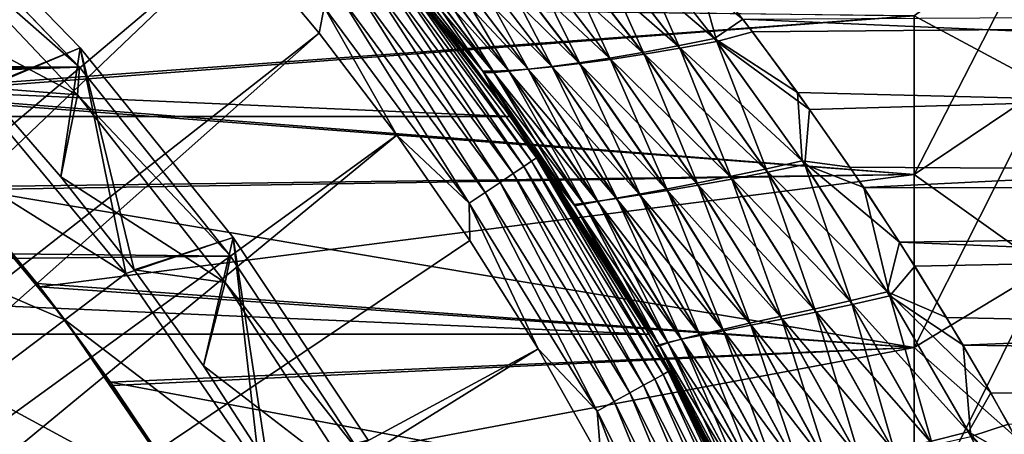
# Model space of a CAD drawing. Header units: metres. Extents: x -22 to 72, y -222 to 22.
# Tile 200 of 256: x 14.7 to 22.19, y 10.49 to 13.64. Entities that reach past the tile are written whole.
import ezdxf

# ---------------------------------------------------------------- set-up
doc = ezdxf.new("R2010")
doc.units = ezdxf.units.M
doc.layers.add('solid_509499_SW0002', color=7, linetype='CONTINUOUS')

msp = doc.modelspace()

# ---------------------------------------------------------------- linework, layer by layer
at = {"layer": 'solid_509499_SW0002'}
for points in [[(7.828797, 8.69476, 120.188515), (15.005708, 15.69474, 120.013718), (14.286456, 16.352165, 120.013718)], [(7.828797, 8.69476, 120.188515), (8.273117, 8.273117, 120.188515), (15.005708, 15.69474, 120.013718)], [(8.273117, 8.273117, 120.188515), (15.69474, 15.005708, 120.013718), (15.005708, 15.69474, 120.013718)], [(8.273117, 8.273117, 120.188515), (8.69476, 7.828797, 120.188515), (15.69474, 15.005708, 120.013718)], [(8.69476, 7.828797, 120.188515), (16.352165, 14.286456, 120.013718), (15.69474, 15.005708, 120.013718)], [(13.868733, 14.755366, 6.7), (15.158906, 13.426463, 6.7), (14.360599, 13.090949, 6.7)], [(15.158928, 13.426444, 5.4), (15.158906, 13.426463, 6.7), (13.868733, 14.755366, 6.7)], [(13.86875, 14.755347, 5.4), (15.158928, 13.426444, 5.4), (13.868733, 14.755366, 6.7)], [(14.421723, 13.124934, 4.65), (15.158928, 13.426444, 5.4), (13.86875, 14.755347, 5.4)], [(-15.880045, 13.468556, 0.034086), (15.154917, 13.27972, 0.034086), (13.882391, 14.604852, 0.034086)], [(13.882391, 14.604852, 0.034086), (15.154917, 13.27972, 0.034086), (13.882685, 14.604572, 2.4)], [(13.882685, 14.604572, 2.4), (15.154749, 13.279913, 2.4), (13.891826, 14.388088, 2.4)], [(15.154917, 13.27972, 0.034086), (15.154749, 13.279913, 2.4), (13.882685, 14.604572, 2.4)], [(-18.430916, 12.905476), (-17.235994, 14.462728), (18.430916, 12.905476)], [(-17.235994, 14.462728), (17.235994, 14.462728), (18.430916, 12.905476)], [(18.315617, 13.068595, 48.138927), (18.430916, 12.905476), (17.235994, 14.462728)], [(17.862497, 13.681418, 48.551815), (18.315617, 13.068595, 48.138927), (17.235994, 14.462728)], [(17.438049, 14.218454, 87.057495), (17.236, 14.462721, 119.213844), (18.430922, 12.90547, 119.213844)], [(17.494108, 14.125505, 119.368202), (18.430922, 12.90547, 119.213844), (17.236, 14.462721, 119.213844)], [(13.891826, 14.388088, 2.4), (15.138382, 13.070169, 2.4), (13.800409, 13.776745, 2.9)], [(15.154749, 13.279913, 2.4), (15.138382, 13.070169, 2.4), (13.891826, 14.388088, 2.4)], [(21.5, 12.463374, 54.328339), (22.5, 13.13704, 53.589302), (22.5, 14.410649, 54.862907)], [(21.5, 13.671661, 55.536625), (21.5, 12.463374, 54.328339), (22.5, 14.410649, 54.862907)], [(21.5, 13.671661, 80.463371), (22.5, 14.410649, 81.137093), (22.5, 13.13704, 82.410698)], [(19.023109, 14.313744, 52.333843), (19.703957, 13.441563, 51.592522), (18.753227, 14.273378, 52.073574)], [(19.033186, 14.302426, 83.678673), (18.760757, 14.265544, 83.93634), (19.447535, 13.378259, 84.671898)], [(19.302425, 14.361608, 52.553738), (19.982119, 13.497871, 51.801205), (19.023109, 14.313744, 52.333843)], [(19.982119, 13.497871, 51.801205), (19.703957, 13.441563, 51.592522), (19.023109, 14.313744, 52.333843)], [(19.315008, 14.346808, 83.46122), (19.033186, 14.302426, 83.678673), (19.718243, 13.423748, 84.424126)], [(19.718243, 13.423748, 84.424126), (19.033186, 14.302426, 83.678673), (19.447535, 13.378259, 84.671898)], [(19.302425, 14.361608, 52.553738), (20.19664, 13.646541, 52.038422), (19.982119, 13.497871, 51.801205)], [(19.998955, 13.476179, 84.217949), (19.816795, 14.129305, 83.535851), (19.315008, 14.346808, 83.46122)], [(19.998955, 13.476179, 84.217949), (19.315008, 14.346808, 83.46122), (19.718243, 13.423748, 84.424126)], [(8.69476, 7.828797, 120.188515), (9.092572, 7.36302, 120.188515), (16.352165, 14.286456, 120.013718)], [(9.092572, 7.36302, 120.188515), (16.97666, 13.538434, 120.013718), (16.352165, 14.286456, 120.013718)], [(17.013405, 13.737365, 119.996193), (16.352165, 14.286456, 120.013718), (16.97666, 13.538434, 120.013718)], [(18.498213, 14.240502, 51.775066), (19.18354, 13.349765, 51.052128), (18.262585, 14.215097, 51.441372)], [(18.503134, 14.236149, 84.232086), (18.264812, 14.214226, 84.562881), (18.958202, 13.308064, 85.282478)], [(18.753227, 14.273378, 52.073574), (19.435835, 13.392198, 51.342094), (18.498213, 14.240502, 51.775066)], [(19.435835, 13.392198, 51.342094), (19.18354, 13.349765, 51.052128), (18.498213, 14.240502, 51.775066)], [(18.760757, 14.265544, 83.93634), (18.503134, 14.236149, 84.232086), (19.192591, 13.339704, 84.959061)], [(19.192591, 13.339704, 84.959061), (18.503134, 14.236149, 84.232086), (18.958202, 13.308064, 85.282478)], [(19.703957, 13.441563, 51.592522), (19.435835, 13.392198, 51.342094), (18.753227, 14.273378, 52.073574)], [(19.447535, 13.378259, 84.671898), (18.760757, 14.265544, 83.93634), (19.192591, 13.339704, 84.959061)], [(17.897074, 13.636156, 87.482353), (17.438049, 14.218454, 87.057495), (18.430922, 12.90547, 119.213844)], [(17.48023, 14.21584, 86.599213), (17.438049, 14.218454, 87.057495), (17.897074, 13.636156, 87.482353)], [(18.219431, 13.25285, 87.295044), (17.48023, 14.21584, 86.599213), (17.897074, 13.636156, 87.482353)], [(17.573692, 14.200787, 86.157639), (17.48023, 14.21584, 86.599213), (18.219431, 13.25285, 87.295044)], [(17.493189, 14.199311, 49.388969), (18.228397, 13.23966, 48.697063), (17.862497, 13.681418, 48.551815)], [(18.305332, 13.240939, 49.138428), (18.228397, 13.23966, 48.697063), (17.493189, 14.199311, 49.388969)], [(17.583345, 14.187737, 49.8339), (18.305332, 13.240939, 49.138428), (17.493189, 14.199311, 49.388969)], [(18.299679, 13.250255, 86.857048), (17.573692, 14.200787, 86.157639), (18.219431, 13.25285, 87.295044)], [(17.701092, 14.193062, 85.727318), (17.573692, 14.200787, 86.157639), (18.299679, 13.250255, 86.857048)], [(18.418497, 13.249004, 49.568115), (18.305332, 13.240939, 49.138428), (17.583345, 14.187737, 49.8339)], [(17.707582, 14.183493, 50.267536), (18.418497, 13.249004, 49.568115), (17.583345, 14.187737, 49.8339)], [(18.416021, 13.254445, 86.430679), (17.701092, 14.193062, 85.727318), (18.299679, 13.250255, 86.857048)], [(17.860565, 14.192707, 85.314682), (17.701092, 14.193062, 85.727318), (18.416021, 13.254445, 86.430679)], [(17.864029, 14.186617, 50.683411), (18.565914, 13.263893, 49.979435), (17.707582, 14.183493, 50.267536)], [(18.565914, 13.263893, 49.979435), (18.418497, 13.249004, 49.568115), (17.707582, 14.183493, 50.267536)], [(18.049505, 14.199753, 84.925072), (17.860565, 14.192707, 85.314682), (18.566486, 13.265458, 86.022614)], [(18.566486, 13.265458, 86.022614), (17.860565, 14.192707, 85.314682), (18.416021, 13.254445, 86.430679)], [(18.050068, 14.197144, 51.07616), (18.744812, 13.285633, 50.366844), (17.864029, 14.186617, 50.683411)], [(18.744812, 13.285633, 50.366844), (18.565914, 13.263893, 49.979435), (17.864029, 14.186617, 50.683411)], [(18.264812, 14.214226, 84.562881), (18.049505, 14.199753, 84.925072), (18.748312, 13.283323, 85.638367)], [(18.748312, 13.283323, 85.638367), (18.049505, 14.199753, 84.925072), (18.566486, 13.265458, 86.022614)], [(18.262585, 14.215097, 51.441372), (18.95188, 13.31425, 50.72578), (18.050068, 14.197144, 51.07616)], [(18.95188, 13.31425, 50.72578), (18.744812, 13.285633, 50.366844), (18.050068, 14.197144, 51.07616)], [(19.18354, 13.349765, 51.052128), (18.95188, 13.31425, 50.72578), (18.262585, 14.215097, 51.441372)], [(18.958202, 13.308064, 85.282478), (18.264812, 14.214226, 84.562881), (18.748312, 13.283323, 85.638367)], [(17.459414, 14.097491, 119.516907), (17.403025, 14.051962, 119.654198), (18.532021, 12.525459, 119.654198)], [(17.494108, 14.125505, 119.368202), (17.459414, 14.097491, 119.516907), (18.592066, 12.566044, 119.516907)], [(18.592066, 12.566044, 119.516907), (17.459414, 14.097491, 119.516907), (18.532021, 12.525459, 119.654198)], [(18.629011, 12.591015, 119.368202), (18.430922, 12.90547, 119.213844), (17.494108, 14.125505, 119.368202)], [(18.629011, 12.591015, 119.368202), (17.494108, 14.125505, 119.368202), (18.592066, 12.566044, 119.516907)], [(50.400002, 13.816713, 83.814499), (19.816795, 14.129305, 83.535851), (20.270273, 13.548732, 84.044685)], [(19.998955, 13.476179, 84.217949), (20.270273, 13.548732, 84.044685), (19.816795, 14.129305, 83.535851)], [(17.403025, 14.051962, 119.654198), (17.327068, 13.990631, 119.774902), (18.451138, 12.470792, 119.774902)], [(18.532021, 12.525459, 119.654198), (17.403025, 14.051962, 119.654198), (18.451138, 12.470792, 119.774902)], [(17.327068, 13.990631, 119.774902), (17.234404, 13.91581, 119.874481), (18.352461, 12.404099, 119.874481)], [(18.451138, 12.470792, 119.774902), (17.327068, 13.990631, 119.774902), (18.352461, 12.404099, 119.874481)], [(17.234404, 13.91581, 119.874481), (17.128521, 13.830315, 119.949181), (18.239708, 12.32789, 119.949181)], [(18.352461, 12.404099, 119.874481), (17.234404, 13.91581, 119.874481), (18.239708, 12.32789, 119.949181)], [(13.563955, 13.089753, 81.073189), (12.854701, 13.78692, 80.335762), (21.5, 13.671661, 80.463371)], [(15.138382, 13.070169, 2.4), (14.421723, 13.124934, 2.9), (13.800409, 13.776745, 2.9)], [(17.128521, 13.830315, 119.949181), (17.013405, 13.737365, 119.996193), (18.117125, 12.245039, 119.996193)], [(18.239708, 12.32789, 119.949181), (17.128521, 13.830315, 119.949181), (18.117125, 12.245039, 119.996193)], [(50.400002, 13.816713, 52.185501), (50.400002, 12.343491, 51.010643), (20.19664, 13.646541, 52.038422)], [(50.400002, 13.816713, 83.814499), (20.270273, 13.548732, 84.044685), (20.704365, 12.959265, 84.524452)], [(50.400002, 13.816713, 83.814499), (20.704365, 12.959265, 84.524452), (21.116898, 12.364154, 84.974327)], [(50.400002, 12.343491, 84.989357), (50.400002, 13.816713, 83.814499), (21.116898, 12.364154, 84.974327)], [(12.879011, 13.764214, 55.638905), (13.586268, 13.066591, 54.903664), (21.5, 13.671661, 55.536625)], [(17.013405, 13.737365, 119.996193), (16.97666, 13.538434, 120.013718), (17.566965, 12.763146, 120.013718)], [(18.117125, 12.245039, 119.996193), (17.013405, 13.737365, 119.996193), (17.566965, 12.763146, 120.013718)], [(13.563955, 13.089753, 81.073189), (21.5, 13.671661, 80.463371), (21.5, 12.463374, 81.671661)], [(13.586268, 13.066591, 54.903664), (21.5, 12.463374, 54.328339), (21.5, 13.671661, 55.536625)], [(18.228397, 13.23966, 48.697063), (18.315617, 13.068595, 48.138927), (17.862497, 13.681418, 48.551815)], [(18.336733, 13.038949, 87.883049), (17.897074, 13.636156, 87.482353), (18.430922, 12.90547, 119.213844)], [(18.219431, 13.25285, 87.295044), (17.897074, 13.636156, 87.482353), (18.336733, 13.038949, 87.883049)], [(19.982119, 13.497871, 51.801205), (20.19664, 13.646541, 52.038422), (20.61352, 13.086872, 51.576427)], [(50.400002, 12.343491, 51.010643), (20.61352, 13.086872, 51.576427), (20.19664, 13.646541, 52.038422)], [(21.5, 12.463374, 81.671661), (21.5, 13.671661, 80.463371), (22.5, 13.13704, 82.410698)], [(9.092572, 7.36302, 120.188515), (9.465462, 6.87706, 120.188515), (16.97666, 13.538434, 120.013718)], [(9.465462, 6.87706, 120.188515), (17.566965, 12.763146, 120.013718), (16.97666, 13.538434, 120.013718)], [(19.982119, 13.497871, 51.801205), (20.64887, 12.569026, 51.078754), (19.703957, 13.441563, 51.592522)], [(19.998955, 13.476179, 84.217949), (19.718243, 13.423748, 84.424126), (20.385759, 12.482102, 85.135826)], [(19.982119, 13.497871, 51.801205), (20.61352, 13.086872, 51.576427), (20.64887, 12.569026, 51.078754)], [(19.998955, 13.476179, 84.217949), (20.704365, 12.959265, 84.524452), (20.270273, 13.548732, 84.044685)], [(20.668385, 12.541311, 84.942871), (20.704365, 12.959265, 84.524452), (19.998955, 13.476179, 84.217949)], [(20.668385, 12.541311, 84.942871), (19.998955, 13.476179, 84.217949), (20.385759, 12.482102, 85.135826)], [(-16.174217, 12.84304, 0.034086), (15.154917, 13.27972, 0.034086), (-15.880045, 13.468556, 0.034086)], [(15.158906, 13.426463, 6.7), (15.506774, 11.710656, 6.7), (14.360599, 13.090949, 6.7)], [(14.421723, 13.124934, 4.65), (15.011761, 12.445764, 4.65), (15.158928, 13.426444, 5.4)], [(15.011761, 12.445764, 4.65), (15.570263, 11.739545, 4.65), (15.158928, 13.426444, 5.4)], [(15.158906, 13.426463, 6.7), (16.323008, 11.984244, 6.7), (15.506774, 11.710656, 6.7)], [(16.323017, 11.984223, 5.4), (16.323008, 11.984244, 6.7), (15.158906, 13.426463, 6.7)], [(15.158928, 13.426444, 5.4), (16.323017, 11.984223, 5.4), (15.158906, 13.426463, 6.7)], [(15.570263, 11.739545, 4.65), (16.323017, 11.984223, 5.4), (15.158928, 13.426444, 5.4)], [(19.703957, 13.441563, 51.592522), (20.368752, 12.505638, 50.883324), (19.435835, 13.392198, 51.342094)], [(19.718243, 13.423748, 84.424126), (19.447535, 13.378259, 84.671898), (20.113724, 12.429262, 85.371658)], [(20.64887, 12.569026, 51.078754), (20.368752, 12.505638, 50.883324), (19.703957, 13.441563, 51.592522)], [(20.385759, 12.482102, 85.135826), (19.718243, 13.423748, 84.424126), (20.113724, 12.429262, 85.371658)], [(19.18354, 13.349765, 51.052128), (19.846497, 12.39796, 50.365696), (18.95188, 13.31425, 50.72578)], [(19.192591, 13.339704, 84.959061), (18.958202, 13.308064, 85.282478), (19.624756, 12.342648, 85.961884)], [(19.435835, 13.392198, 51.342094), (20.099257, 12.448619, 50.644878), (19.18354, 13.349765, 51.052128)], [(20.099257, 12.448619, 50.644878), (19.846497, 12.39796, 50.365696), (19.18354, 13.349765, 51.052128)], [(19.447535, 13.378259, 84.671898), (19.192591, 13.339704, 84.959061), (19.858366, 12.382782, 85.648087)], [(19.858366, 12.382782, 85.648087), (19.192591, 13.339704, 84.959061), (19.624756, 12.342648, 85.961884)], [(20.368752, 12.505638, 50.883324), (20.099257, 12.448619, 50.644878), (19.435835, 13.392198, 51.342094)], [(20.113724, 12.429262, 85.371658), (19.447535, 13.378259, 84.671898), (19.858366, 12.382782, 85.648087)], [(-16.394487, 12.187861, 0.034086), (16.301477, 11.844168, 0.034086), (15.154917, 13.27972, 0.034086)], [(-16.394487, 12.187861, 0.034086), (15.154917, 13.27972, 0.034086), (-16.174217, 12.84304, 0.034086)], [(15.154749, 13.279913, 2.4), (16.30167, 11.843904, 2.4), (15.138382, 13.070169, 2.4)], [(16.301477, 11.844168, 0.034086), (16.30167, 11.843904, 2.4), (15.154749, 13.279913, 2.4)], [(15.154917, 13.27972, 0.034086), (16.301477, 11.844168, 0.034086), (15.154749, 13.279913, 2.4)], [(18.219431, 13.25285, 87.295044), (18.336733, 13.038949, 87.883049), (18.756342, 12.427776, 88.260277)], [(18.914785, 12.236438, 87.938461), (18.219431, 13.25285, 87.295044), (18.756342, 12.427776, 88.260277)], [(18.299679, 13.250255, 86.857048), (18.219431, 13.25285, 87.295044), (18.914785, 12.236438, 87.938461)], [(18.416021, 13.254445, 86.430679), (18.299679, 13.250255, 86.857048), (18.985415, 12.24517, 87.506577)], [(18.566486, 13.265458, 86.022614), (18.416021, 13.254445, 86.430679), (19.094191, 12.260125, 87.086678)], [(19.094191, 12.260125, 87.086678), (18.416021, 13.254445, 86.430679), (18.985415, 12.24517, 87.506577)], [(18.565914, 13.263893, 49.979435), (19.235472, 12.283983, 49.319221), (18.418497, 13.249004, 49.568115)], [(18.744812, 13.285633, 50.366844), (19.410624, 12.31566, 49.698792), (18.565914, 13.263893, 49.979435)], [(19.410624, 12.31566, 49.698792), (19.235472, 12.283983, 49.319221), (18.565914, 13.263893, 49.979435)], [(18.748312, 13.283323, 85.638367), (18.566486, 13.265458, 86.022614), (19.239042, 12.28134, 86.685631)], [(19.239042, 12.28134, 86.685631), (18.566486, 13.265458, 86.022614), (19.094191, 12.260125, 87.086678)], [(18.95188, 13.31425, 50.72578), (19.615559, 12.353646, 50.049034), (18.744812, 13.285633, 50.366844)], [(19.615559, 12.353646, 50.049034), (19.410624, 12.31566, 49.698792), (18.744812, 13.285633, 50.366844)], [(18.958202, 13.308064, 85.282478), (18.748312, 13.283323, 85.638367), (19.417059, 12.30884, 86.309143)], [(19.417059, 12.30884, 86.309143), (18.748312, 13.283323, 85.638367), (19.239042, 12.28134, 86.685631)], [(19.846497, 12.39796, 50.365696), (19.615559, 12.353646, 50.049034), (18.95188, 13.31425, 50.72578)], [(19.624756, 12.342648, 85.961884), (18.958202, 13.308064, 85.282478), (19.417059, 12.30884, 86.309143)], [(18.305332, 13.240939, 49.138428), (18.987915, 12.239458, 48.491879), (18.228397, 13.23966, 48.697063)], [(18.228397, 13.23966, 48.697063), (18.920513, 12.226551, 48.056713), (18.315617, 13.068595, 48.138927)], [(18.987915, 12.239458, 48.491879), (18.920513, 12.226551, 48.056713), (18.228397, 13.23966, 48.697063)], [(18.985415, 12.24517, 87.506577), (18.299679, 13.250255, 86.857048), (18.914785, 12.236438, 87.938461)], [(18.418497, 13.249004, 49.568115), (19.093594, 12.258592, 48.915009), (18.305332, 13.240939, 49.138428)], [(19.093594, 12.258592, 48.915009), (18.987915, 12.239458, 48.491879), (18.305332, 13.240939, 49.138428)], [(19.235472, 12.283983, 49.319221), (19.093594, 12.258592, 48.915009), (18.418497, 13.249004, 49.568115)], [(15.011761, 12.445764, 2.9), (15.011761, 12.445764, 4.65), (14.421723, 13.124934, 4.65)], [(14.421723, 13.124934, 2.9), (15.011761, 12.445764, 2.9), (14.421723, 13.124934, 4.65)], [(15.138382, 13.070169, 2.4), (15.011761, 12.445764, 2.9), (14.421723, 13.124934, 2.9)], [(21.5, 11.148754, 53.236691), (22.5, 11.751357, 52.438652), (22.5, 13.13704, 53.589302)], [(21.5, 12.463374, 54.328339), (21.5, 11.148754, 53.236691), (22.5, 13.13704, 53.589302)], [(21.5, 12.463374, 81.671661), (22.5, 13.13704, 82.410698), (22.5, 11.751357, 83.561348)], [(14.222592, 12.370949, 81.755333), (13.563955, 13.089753, 81.073189), (21.5, 12.463374, 81.671661)], [(13.586268, 13.066591, 54.903664), (14.243116, 12.347313, 54.223446), (21.5, 12.463374, 54.328339)], [(14.360599, 13.090949, 6.7), (15.506774, 11.710656, 6.7), (13.930318, 12.699162, 40.038475)], [(15.138382, 13.070169, 2.4), (16.26104, 11.64382, 2.4), (15.011761, 12.445764, 2.9)], [(16.30167, 11.843904, 2.4), (16.26104, 11.64382, 2.4), (15.138382, 13.070169, 2.4)], [(18.315617, 13.068595, 48.138927), (18.745903, 12.443518, 47.750984), (18.430916, 12.905476)], [(18.920513, 12.226551, 48.056713), (18.745903, 12.443518, 47.750984), (18.315617, 13.068595, 48.138927)], [(18.756342, 12.427776, 88.260277), (18.336733, 13.038949, 87.883049), (18.430922, 12.90547, 119.213844)], [(50.400002, 12.343491, 51.010643), (21.011547, 12.520978, 51.141022), (20.61352, 13.086872, 51.576427)], [(20.64887, 12.569026, 51.078754), (20.61352, 13.086872, 51.576427), (21.011547, 12.520978, 51.141022)], [(20.668385, 12.541311, 84.942871), (21.116898, 12.364154, 84.974327), (20.704365, 12.959265, 84.524452)], [(-19.485569, 11.250006), (-18.430916, 12.905476), (19.485569, 11.250006)], [(-18.430916, 12.905476), (18.430916, 12.905476), (19.485569, 11.250006)], [(19.153214, 11.806964, 47.387199), (19.485569, 11.250006), (18.430916, 12.905476)], [(18.745903, 12.443518, 47.750984), (19.153214, 11.806964, 47.387199), (18.430916, 12.905476)], [(18.756342, 12.427776, 88.260277), (18.430922, 12.90547, 119.213844), (19.485571, 11.25, 119.213844)], [(18.629011, 12.591015, 119.368202), (19.485571, 11.25, 119.213844), (18.430922, 12.90547, 119.213844)], [(9.465462, 6.87706, 120.188515), (9.812407, 6.372252, 120.188515), (17.566965, 12.763146, 120.013718)], [(9.812407, 6.372252, 120.188515), (18.121891, 11.962156, 120.013718), (17.566965, 12.763146, 120.013718)], [(18.117125, 12.245039, 119.996193), (17.566965, 12.763146, 120.013718), (18.121891, 11.962156, 120.013718)], [(13.285836, 12.111651, 90), (13.930317, 12.699164, 90), (15.042622, 11.359667, 90)], [(13.930317, 12.699164, 90), (14.222592, 12.370949, 81.755333), (14.830929, 11.634691, 82.383453)], [(15.042622, 11.359667, 90), (13.930317, 12.699164, 90), (14.830929, 11.634691, 82.383453)], [(13.930318, 12.699162, 40.038475), (15.042624, 11.359663, 40.038475), (14.243116, 12.347313, 54.223446)], [(15.506774, 11.710656, 6.7), (15.042624, 11.359663, 40.038475), (13.930318, 12.699162, 40.038475)], [(18.629011, 12.591015, 119.368202), (18.592066, 12.566044, 119.516907), (19.590763, 10.944057, 119.516907)], [(19.629694, 10.965805, 119.368202), (19.485571, 11.25, 119.213844), (18.629011, 12.591015, 119.368202)], [(19.629694, 10.965805, 119.368202), (18.629011, 12.591015, 119.368202), (19.590763, 10.944057, 119.516907)], [(18.532021, 12.525459, 119.654198), (18.451138, 12.470792, 119.774902), (19.442263, 10.8611, 119.774902)], [(18.592066, 12.566044, 119.516907), (18.532021, 12.525459, 119.654198), (19.527493, 10.908711, 119.654198)], [(19.527493, 10.908711, 119.654198), (18.532021, 12.525459, 119.654198), (19.442263, 10.8611, 119.774902)], [(19.590763, 10.944057, 119.516907), (18.592066, 12.566044, 119.516907), (19.527493, 10.908711, 119.654198)], [(20.368752, 12.505638, 50.883324), (21.010674, 11.503695, 50.210472), (20.099257, 12.448619, 50.644878)], [(20.64887, 12.569026, 51.078754), (21.295412, 11.572412, 50.391129), (20.368752, 12.505638, 50.883324)], [(21.295412, 11.572412, 50.391129), (21.010674, 11.503695, 50.210472), (20.368752, 12.505638, 50.883324)], [(20.668385, 12.541311, 84.942871), (20.385759, 12.482102, 85.135826), (21.028496, 11.476192, 85.80912)], [(20.64887, 12.569026, 51.078754), (21.011547, 12.520978, 51.141022), (21.389675, 11.95058, 50.732006)], [(20.64887, 12.569026, 51.078754), (21.389675, 11.95058, 50.732006), (21.295412, 11.572412, 50.391129)], [(21.315561, 11.540602, 85.63076), (21.116898, 12.364154, 84.974327), (20.668385, 12.541311, 84.942871)], [(21.315561, 11.540602, 85.63076), (20.668385, 12.541311, 84.942871), (21.028496, 11.476192, 85.80912)], [(50.400002, 12.343491, 51.010643), (21.389675, 11.95058, 50.732006), (21.011547, 12.520978, 51.141022)], [(14.222592, 12.370949, 81.755333), (21.5, 12.463374, 81.671661), (21.5, 11.148754, 82.763306)], [(14.243116, 12.347313, 54.223446), (14.849508, 11.61097, 53.597385), (21.5, 12.463374, 54.328339)], [(14.849508, 11.61097, 53.597385), (21.5, 11.148754, 53.236691), (21.5, 12.463374, 54.328339)], [(15.570263, 11.739545, 2.9), (15.570263, 11.739545, 4.65), (15.011761, 12.445764, 4.65)], [(15.011761, 12.445764, 2.9), (15.570263, 11.739545, 2.9), (15.011761, 12.445764, 4.65)], [(16.26104, 11.64382, 2.4), (15.570263, 11.739545, 2.9), (15.011761, 12.445764, 2.9)], [(18.451138, 12.470792, 119.774902), (18.352461, 12.404099, 119.874481), (19.338285, 10.803015, 119.874481)], [(19.442263, 10.8611, 119.774902), (18.451138, 12.470792, 119.774902), (19.338285, 10.803015, 119.874481)], [(18.920513, 12.226551, 48.056713), (19.153214, 11.806964, 47.387199), (18.745903, 12.443518, 47.750984)], [(20.099257, 12.448619, 50.644878), (20.737103, 11.440757, 49.985649), (19.846497, 12.39796, 50.365696)], [(20.113724, 12.429262, 85.371658), (19.858366, 12.382782, 85.648087), (20.494175, 11.364703, 86.295624)], [(21.010674, 11.503695, 50.210472), (20.737103, 11.440757, 49.985649), (20.099257, 12.448619, 50.644878)], [(20.385759, 12.482102, 85.135826), (20.113724, 12.429262, 85.371658), (20.752565, 11.417562, 86.031517)], [(20.752565, 11.417562, 86.031517), (20.113724, 12.429262, 85.371658), (20.494175, 11.364703, 86.295624)], [(21.028496, 11.476192, 85.80912), (20.385759, 12.482102, 85.135826), (20.752565, 11.417562, 86.031517)], [(21.5, 11.148754, 82.763306), (21.5, 12.463374, 81.671661), (22.5, 11.751357, 83.561348)], [(14.830929, 11.634691, 82.383453), (14.222592, 12.370949, 81.755333), (21.5, 11.148754, 82.763306)], [(18.352461, 12.404099, 119.874481), (18.239708, 12.32789, 119.949181), (19.219477, 10.736644, 119.949181)], [(19.338285, 10.803015, 119.874481), (18.352461, 12.404099, 119.874481), (19.219477, 10.736644, 119.949181)], [(19.155245, 11.803669, 88.614754), (18.756342, 12.427776, 88.260277), (19.485571, 11.25, 119.213844)], [(18.914785, 12.236438, 87.938461), (18.756342, 12.427776, 88.260277), (19.155245, 11.803669, 88.614754)], [(19.615559, 12.353646, 50.049034), (20.248085, 11.33218, 49.413857), (19.410624, 12.31566, 49.698792)], [(19.846497, 12.39796, 50.365696), (20.481127, 11.38359, 49.718998), (19.615559, 12.353646, 50.049034)], [(20.481127, 11.38359, 49.718998), (20.248085, 11.33218, 49.413857), (19.615559, 12.353646, 50.049034)], [(19.858366, 12.382782, 85.648087), (19.624756, 12.342648, 85.961884), (20.258652, 11.317601, 86.598106)], [(20.737103, 11.440757, 49.985649), (20.481127, 11.38359, 49.718998), (19.846497, 12.39796, 50.365696)], [(20.494175, 11.364703, 86.295624), (19.858366, 12.382782, 85.648087), (20.258652, 11.317601, 86.598106)], [(50.400002, 12.343491, 84.989357), (21.116898, 12.364154, 84.974327), (21.506433, 11.766134, 85.394196)], [(21.315561, 11.540602, 85.63076), (21.506433, 11.766134, 85.394196), (21.116898, 12.364154, 84.974327)], [(15.042624, 11.359663, 40.038475), (14.849508, 11.61097, 53.597385), (14.243116, 12.347313, 54.223446)], [(18.239708, 12.32789, 119.949181), (18.117125, 12.245039, 119.996193), (19.090309, 10.664486, 119.996193)], [(19.219477, 10.736644, 119.949181), (18.239708, 12.32789, 119.949181), (19.090309, 10.664486, 119.996193)], [(19.235472, 12.283983, 49.319221), (19.867952, 11.246569, 48.704506), (19.093594, 12.258592, 48.915009)], [(19.239042, 12.28134, 86.685631), (19.094191, 12.260125, 87.086678), (19.731071, 11.210668, 87.693939)], [(19.410624, 12.31566, 49.698792), (20.04237, 11.286512, 49.074242), (19.235472, 12.283983, 49.319221)], [(20.04237, 11.286512, 49.074242), (19.867952, 11.246569, 48.704506), (19.235472, 12.283983, 49.319221)], [(19.417059, 12.30884, 86.309143), (19.239042, 12.28134, 86.685631), (19.873293, 11.240602, 87.301842)], [(19.873293, 11.240602, 87.301842), (19.239042, 12.28134, 86.685631), (19.731071, 11.210668, 87.693939)], [(20.248085, 11.33218, 49.413857), (20.04237, 11.286512, 49.074242), (19.410624, 12.31566, 49.698792)], [(19.624756, 12.342648, 85.961884), (19.417059, 12.30884, 86.309143), (20.050371, 11.27624, 86.934959)], [(20.050371, 11.27624, 86.934959), (19.417059, 12.30884, 86.309143), (19.873293, 11.240602, 87.301842)], [(20.258652, 11.317601, 86.598106), (19.624756, 12.342648, 85.961884), (20.050371, 11.27624, 86.934959)], [(50.400002, 12.343491, 51.010643), (50.400002, 10.770885, 49.972576), (21.389675, 11.95058, 50.732006)], [(50.400002, 12.343491, 84.989357), (21.506433, 11.766134, 85.394196), (21.872915, 11.166195, 85.785278)], [(50.400002, 10.770885, 86.027428), (50.400002, 12.343491, 84.989357), (21.872915, 11.166195, 85.785278)], [(18.117125, 12.245039, 119.996193), (18.121891, 11.962156, 120.013718), (18.640324, 11.137075, 120.013718)], [(19.090309, 10.664486, 119.996193), (18.117125, 12.245039, 119.996193), (18.640324, 11.137075, 120.013718)], [(18.985415, 12.24517, 87.506577), (18.914785, 12.236438, 87.938461), (19.562531, 11.167804, 88.529198)], [(18.914785, 12.236438, 87.938461), (19.155245, 11.803669, 88.614754), (19.273447, 11.609662, 88.720055)], [(18.914785, 12.236438, 87.938461), (19.273447, 11.609662, 88.720055), (19.389675, 11.414487, 88.823303)], [(19.562531, 11.167804, 88.529198), (18.914785, 12.236438, 87.938461), (19.389675, 11.414487, 88.823303)], [(18.987915, 12.239458, 48.491879), (19.627066, 11.183766, 47.895008), (18.920513, 12.226551, 48.056713)], [(18.920513, 12.226551, 48.056713), (19.565832, 11.160853, 47.468189), (19.153214, 11.806964, 47.387199)], [(19.627066, 11.183766, 47.895008), (19.565832, 11.160853, 47.468189), (18.920513, 12.226551, 48.056713)], [(19.094191, 12.260125, 87.086678), (18.985415, 12.24517, 87.506577), (19.626762, 11.186412, 88.105408)], [(19.626762, 11.186412, 88.105408), (18.985415, 12.24517, 87.506577), (19.562531, 11.167804, 88.529198)], [(19.093594, 12.258592, 48.915009), (19.728497, 11.212328, 48.309471), (18.987915, 12.239458, 48.491879)], [(19.728497, 11.212328, 48.309471), (19.627066, 11.183766, 47.895008), (18.987915, 12.239458, 48.491879)], [(19.867952, 11.246569, 48.704506), (19.728497, 11.212328, 48.309471), (19.093594, 12.258592, 48.915009)], [(19.731071, 11.210668, 87.693939), (19.094191, 12.260125, 87.086678), (19.626762, 11.186412, 88.105408)], [(-16.394487, 12.187861, 0.034086), (-16.537945, 11.511685, 0.034086), (16.301477, 11.844168, 0.034086)], [(14.346684, 10.834122, 90), (13.285836, 12.111651, 90), (15.042622, 11.359667, 90)], [(16.323008, 11.984244, 6.7), (16.52153, 10.229308, 6.7), (15.506774, 11.710656, 6.7)], [(15.570263, 11.739545, 4.65), (16.095852, 11.007887, 4.65), (16.323017, 11.984223, 5.4)], [(16.095852, 11.007887, 4.65), (16.586782, 10.253227, 4.65), (16.323017, 11.984223, 5.4)], [(16.323008, 11.984244, 6.7), (17.349823, 10.442507, 6.7), (16.52153, 10.229308, 6.7)], [(17.349836, 10.442495, 5.4), (17.349823, 10.442507, 6.7), (16.323008, 11.984244, 6.7)], [(16.323017, 11.984223, 5.4), (17.349836, 10.442495, 5.4), (16.323008, 11.984244, 6.7)], [(16.586782, 10.253227, 4.65), (17.349836, 10.442495, 5.4), (16.323017, 11.984223, 5.4)], [(9.812407, 6.372252, 120.188515), (18.640324, 11.137075, 120.013718), (18.121891, 11.962156, 120.013718)], [(21.295412, 11.572412, 50.391129), (21.389675, 11.95058, 50.732006), (21.747143, 11.377415, 50.349094)], [(50.400002, 10.770885, 49.972576), (21.747143, 11.377415, 50.349094), (21.389675, 11.95058, 50.732006)], [(16.301477, 11.844168, 0.034086), (-16.537945, 11.511685, 0.034086), (17.312515, 10.310154, 0.034086)], [(16.30167, 11.843904, 2.4), (17.312401, 10.310346, 2.4), (16.26104, 11.64382, 2.4)], [(16.301477, 11.844168, 0.034086), (17.312515, 10.310154, 0.034086), (16.30167, 11.843904, 2.4)], [(17.312515, 10.310154, 0.034086), (17.312401, 10.310346, 2.4), (16.30167, 11.843904, 2.4)], [(19.153214, 11.806964, 47.387199), (19.537249, 11.160013, 47.047024), (19.485569, 11.250006)], [(19.565832, 11.160853, 47.468189), (19.537249, 11.160013, 47.047024), (19.153214, 11.806964, 47.387199)], [(19.273447, 11.609662, 88.720055), (19.155245, 11.803669, 88.614754), (19.485571, 11.25, 119.213844)], [(21.315561, 11.540602, 85.63076), (21.872915, 11.166195, 85.785278), (21.506433, 11.766134, 85.394196)], [(15.506774, 11.710656, 6.7), (16.52153, 10.229308, 6.7), (15.042624, 11.359663, 40.038475)], [(16.095852, 11.007887, 2.9), (16.095852, 11.007887, 4.65), (15.570263, 11.739545, 4.65)], [(15.570263, 11.739545, 2.9), (16.095852, 11.007887, 2.9), (15.570263, 11.739545, 4.65)], [(16.26104, 11.64382, 2.4), (16.095852, 11.007887, 2.9), (15.570263, 11.739545, 2.9)], [(21.5, 9.739017, 52.270996), (22.5, 10.265422, 51.420761), (22.5, 11.751357, 52.438652)], [(21.5, 11.148754, 53.236691), (21.5, 9.739017, 52.270996), (22.5, 11.751357, 52.438652)], [(21.5, 11.148754, 82.763306), (22.5, 11.751357, 83.561348), (22.5, 10.265422, 84.579239)], [(15.389764, 10.884745, 82.959038), (14.830929, 11.634691, 82.383453), (21.5, 11.148754, 82.763306)], [(15.042622, 11.359667, 90), (14.830929, 11.634691, 82.383453), (15.389764, 10.884745, 82.959038)], [(14.849508, 11.61097, 53.597385), (15.406871, 10.860518, 53.023365), (21.5, 11.148754, 53.236691)], [(15.042624, 11.359663, 40.038475), (15.406871, 10.860518, 53.023365), (14.849508, 11.61097, 53.597385)], [(16.26104, 11.64382, 2.4), (17.249268, 10.122386, 2.4), (16.095852, 11.007887, 2.9)], [(17.312401, 10.310346, 2.4), (17.249268, 10.122386, 2.4), (16.26104, 11.64382, 2.4)], [(19.389675, 11.414487, 88.823303), (19.273447, 11.609662, 88.720055), (19.485571, 11.25, 119.213844)], [(21.295412, 11.572412, 50.391129), (21.913704, 10.505794, 49.743931), (21.010674, 11.503695, 50.210472)], [(21.315561, 11.540602, 85.63076), (21.028496, 11.476192, 85.80912), (21.638826, 10.405107, 86.438919)], [(21.295412, 11.572412, 50.391129), (21.747143, 11.377415, 50.349094), (22.083847, 10.802594, 49.991558)], [(21.295412, 11.572412, 50.391129), (22.083847, 10.802594, 49.991558), (21.913704, 10.505794, 49.743931)], [(21.932526, 10.472341, 86.276154), (21.872915, 11.166195, 85.785278), (21.315561, 11.540602, 85.63076)], [(21.932526, 10.472341, 86.276154), (21.315561, 11.540602, 85.63076), (21.638826, 10.405107, 86.438919)], [(17.312515, 10.310154, 0.034086), (-16.537945, 11.511685, 0.034086), (-17.517717, 9.957514, 0.034086)], [(21.010674, 11.503695, 50.210472), (21.622017, 10.434342, 49.579197), (20.737103, 11.440757, 49.985649)], [(21.028496, 11.476192, 85.80912), (20.752565, 11.417562, 86.031517), (21.356768, 10.343048, 86.646774)], [(21.913704, 10.505794, 49.743931), (21.622017, 10.434342, 49.579197), (21.010674, 11.503695, 50.210472)], [(21.638826, 10.405107, 86.438919), (21.028496, 11.476192, 85.80912), (21.356768, 10.343048, 86.646774)], [(19.728579, 10.818189, 89.122314), (19.389675, 11.414487, 88.823303), (19.485571, 11.25, 119.213844)], [(19.562531, 11.167804, 88.529198), (19.389675, 11.414487, 88.823303), (19.728579, 10.818189, 89.122314)], [(20.481127, 11.38359, 49.718998), (21.080376, 10.306955, 49.116501), (20.248085, 11.33218, 49.413857)], [(20.737103, 11.440757, 49.985649), (21.342003, 10.368065, 49.369255), (20.481127, 11.38359, 49.718998)], [(21.342003, 10.368065, 49.369255), (21.080376, 10.306955, 49.116501), (20.481127, 11.38359, 49.718998)], [(20.752565, 11.417562, 86.031517), (20.494175, 11.364703, 86.295624), (21.093046, 10.286156, 86.897331)], [(21.622017, 10.434342, 49.579197), (21.342003, 10.368065, 49.369255), (20.737103, 11.440757, 49.985649)], [(21.356768, 10.343048, 86.646774), (20.752565, 11.417562, 86.031517), (21.093046, 10.286156, 86.897331)], [(14.346684, 10.834122, 90), (15.042622, 11.359667, 90), (16.026588, 9.923253, 90)], [(15.042622, 11.359667, 90), (15.389764, 10.884745, 82.959038), (15.900547, 10.123986, 83.484032)], [(16.026588, 9.923253, 90), (15.042622, 11.359667, 90), (15.900547, 10.123986, 83.484032)], [(15.042624, 11.359663, 40.038475), (16.026592, 9.923246, 40.038475), (15.406871, 10.860518, 53.023365)], [(16.52153, 10.229308, 6.7), (16.026592, 9.923246, 40.038475), (15.042624, 11.359663, 40.038475)], [(20.248085, 11.33218, 49.413857), (20.842712, 10.251001, 48.824348), (20.04237, 11.286512, 49.074242)], [(20.258652, 11.317601, 86.598106), (20.050371, 11.27624, 86.934959), (20.641882, 10.187821, 87.512222)], [(21.080376, 10.306955, 49.116501), (20.842712, 10.251001, 48.824348), (20.248085, 11.33218, 49.413857)], [(20.494175, 11.364703, 86.295624), (20.258652, 11.317601, 86.598106), (20.853226, 10.234418, 87.18718)], [(20.853226, 10.234418, 87.18718), (20.258652, 11.317601, 86.598106), (20.641882, 10.187821, 87.512222)], [(21.093046, 10.286156, 86.897331), (20.494175, 11.364703, 86.295624), (20.853226, 10.234418, 87.18718)], [(50.400002, 10.770885, 49.972576), (22.083847, 10.802594, 49.991558), (21.747143, 11.377415, 50.349094)], [(-20.391922, 9.508916), (-19.485569, 11.250006), (20.391922, 9.508916)], [(-19.485569, 11.250006), (19.485569, 11.250006), (20.391922, 9.508916)], [(20.233912, 9.840672, 46.436172), (20.391922, 9.508916), (19.485569, 11.250006)], [(19.897596, 10.504078, 46.730103), (20.233912, 9.840672, 46.436172), (19.485569, 11.250006)], [(19.537249, 11.160013, 47.047024), (19.897596, 10.504078, 46.730103), (19.485569, 11.250006)], [(19.728579, 10.818189, 89.122314), (19.485571, 11.25, 119.213844), (20.391926, 9.508911, 119.213844)], [(19.629694, 10.965805, 119.368202), (20.391926, 9.508911, 119.213844), (19.485571, 11.25, 119.213844)], [(19.867952, 11.246569, 48.704506), (20.457186, 10.154499, 48.138645), (19.728497, 11.212328, 48.309471)], [(19.873293, 11.240602, 87.301842), (19.731071, 11.210668, 87.693939), (20.320837, 10.109982, 88.249626)], [(20.04237, 11.286512, 49.074242), (20.6336, 10.200188, 48.49691), (19.867952, 11.246569, 48.704506)], [(20.6336, 10.200188, 48.49691), (20.457186, 10.154499, 48.138645), (19.867952, 11.246569, 48.704506)], [(20.050371, 11.27624, 86.934959), (19.873293, 11.240602, 87.301842), (20.463146, 10.146349, 87.868011)], [(20.463146, 10.146349, 87.868011), (19.873293, 11.240602, 87.301842), (20.320837, 10.109982, 88.249626)], [(20.842712, 10.251001, 48.824348), (20.6336, 10.200188, 48.49691), (20.04237, 11.286512, 49.074242)], [(20.641882, 10.187821, 87.512222), (20.050371, 11.27624, 86.934959), (20.463146, 10.146349, 87.868011)], [(19.565832, 11.160853, 47.468189), (19.897596, 10.504078, 46.730103), (19.537249, 11.160013, 47.047024)], [(19.626762, 11.186412, 88.105408), (19.562531, 11.167804, 88.529198), (20.157309, 10.052477, 89.065117)], [(19.562531, 11.167804, 88.529198), (19.728579, 10.818189, 89.122314), (20.048494, 10.213121, 89.402847)], [(20.157309, 10.052477, 89.065117), (19.562531, 11.167804, 88.529198), (20.048494, 10.213121, 89.402847)], [(19.627066, 11.183766, 47.895008), (20.217115, 10.078421, 47.350437), (19.565832, 11.160853, 47.468189)], [(19.565832, 11.160853, 47.468189), (20.158913, 10.047981, 46.933746), (19.897596, 10.504078, 46.730103)], [(20.217115, 10.078421, 47.350437), (20.158913, 10.047981, 46.933746), (19.565832, 11.160853, 47.468189)], [(19.731071, 11.210668, 87.693939), (19.626762, 11.186412, 88.105408), (20.21814, 10.078701, 88.65107)], [(20.21814, 10.078701, 88.65107), (19.626762, 11.186412, 88.105408), (20.157309, 10.052477, 89.065117)], [(19.728497, 11.212328, 48.309471), (20.317293, 10.113917, 47.754486), (19.627066, 11.183766, 47.895008)], [(20.317293, 10.113917, 47.754486), (20.217115, 10.078421, 47.350437), (19.627066, 11.183766, 47.895008)], [(20.457186, 10.154499, 48.138645), (20.317293, 10.113917, 47.754486), (19.728497, 11.212328, 48.309471)], [(20.320837, 10.109982, 88.249626), (19.731071, 11.210668, 87.693939), (20.21814, 10.078701, 88.65107)], [(50.400002, 10.770885, 86.027428), (21.872915, 11.166195, 85.785278), (22.216669, 10.564852, 86.148933)], [(21.932526, 10.472341, 86.276154), (22.216669, 10.564852, 86.148933), (21.872915, 11.166195, 85.785278)], [(9.812407, 6.372252, 120.188515), (10.132458, 5.849977, 120.188515), (18.640324, 11.137075, 120.013718)], [(10.132458, 5.849977, 120.188515), (19.121218, 10.289566, 120.013718), (18.640324, 11.137075, 120.013718)], [(15.389764, 10.884745, 82.959038), (21.5, 11.148754, 82.763306), (21.5, 9.739017, 83.729004)], [(15.406871, 10.860518, 53.023365), (15.915943, 10.099765, 52.500156), (21.5, 11.148754, 53.236691)], [(15.915943, 10.099765, 52.500156), (21.5, 9.739017, 52.270996), (21.5, 11.148754, 53.236691)], [(19.090309, 10.664486, 119.996193), (18.640324, 11.137075, 120.013718), (19.121218, 10.289566, 120.013718)], [(21.5, 9.739017, 83.729004), (21.5, 11.148754, 82.763306), (22.5, 10.265422, 84.579239)], [(16.586782, 10.253227, 2.9), (16.586782, 10.253227, 4.65), (16.095852, 11.007887, 4.65)], [(16.095852, 11.007887, 2.9), (16.586782, 10.253227, 2.9), (16.095852, 11.007887, 4.65)], [(17.249268, 10.122386, 2.4), (16.586782, 10.253227, 2.9), (16.095852, 11.007887, 2.9)], [(19.590763, 10.944057, 119.516907), (19.527493, 10.908711, 119.654198), (20.382267, 9.213366, 119.654198)], [(19.629694, 10.965805, 119.368202), (19.590763, 10.944057, 119.516907), (20.448307, 9.243217, 119.516907)], [(20.448307, 9.243217, 119.516907), (19.590763, 10.944057, 119.516907), (20.382267, 9.213366, 119.654198)], [(20.488943, 9.261586, 119.368202), (20.391926, 9.508911, 119.213844), (19.629694, 10.965805, 119.368202)], [(20.488943, 9.261586, 119.368202), (19.629694, 10.965805, 119.368202), (20.448307, 9.243217, 119.516907)], [(15.900547, 10.123986, 83.484032), (15.389764, 10.884745, 82.959038), (21.5, 9.739017, 83.729004)], [(16.026592, 9.923246, 40.038475), (15.915943, 10.099765, 52.500156), (15.406871, 10.860518, 53.023365)], [(19.442263, 10.8611, 119.774902), (19.338285, 10.803015, 119.874481), (20.18478, 9.124096, 119.874481)], [(19.527493, 10.908711, 119.654198), (19.442263, 10.8611, 119.774902), (20.293308, 9.173154, 119.774902)], [(20.293308, 9.173154, 119.774902), (19.442263, 10.8611, 119.774902), (20.18478, 9.124096, 119.874481)], [(20.382267, 9.213366, 119.654198), (19.527493, 10.908711, 119.654198), (20.293308, 9.173154, 119.774902)], [(14.299493, 10.294984, 110.508728), (14.346684, 10.834122, 90), (15.285131, 9.46416, 90)], [(15.285131, 9.46416, 90), (14.346684, 10.834122, 90), (16.026588, 9.923253, 90)], [(19.338285, 10.803015, 119.874481), (19.219477, 10.736644, 119.949181), (20.06077, 9.06804, 119.949181)], [(20.18478, 9.124096, 119.874481), (19.338285, 10.803015, 119.874481), (20.06077, 9.06804, 119.949181)], [(20.048494, 10.213121, 89.402847), (19.728579, 10.818189, 89.122314), (20.391926, 9.508911, 119.213844)], [(21.913704, 10.505794, 49.743931), (22.083847, 10.802594, 49.991558), (22.399908, 10.227, 49.658558)], [(50.400002, 10.770885, 49.972576), (22.399908, 10.227, 49.658558), (22.083847, 10.802594, 49.991558)], [(19.219477, 10.736644, 119.949181), (19.090309, 10.664486, 119.996193), (19.925947, 9.007096, 119.996193)], [(20.06077, 9.06804, 119.949181), (19.219477, 10.736644, 119.949181), (19.925947, 9.007096, 119.996193)], [(19.090309, 10.664486, 119.996193), (19.121218, 10.289566, 120.013718), (19.563604, 9.421335, 120.013718)], [(19.925947, 9.007096, 119.996193), (19.090309, 10.664486, 119.996193), (19.563604, 9.421335, 120.013718)], [(21.932526, 10.472341, 86.276154), (22.537971, 9.962888, 86.486237), (22.216669, 10.564852, 86.148933)], [(20.158913, 10.047981, 46.933746), (20.233912, 9.840672, 46.436172), (19.897596, 10.504078, 46.730103)], [(21.913704, 10.505794, 49.743931), (22.494108, 9.370147, 49.144497), (21.622017, 10.434342, 49.579197)], [(21.913704, 10.505794, 49.743931), (22.399908, 10.227, 49.658558), (22.695595, 9.651365, 49.349232)], [(21.913704, 10.505794, 49.743931), (22.695595, 9.651365, 49.349232), (22.494108, 9.370147, 49.144497)]]:
    msp.add_3dface(points, dxfattribs=at)

doc.saveas('drawing.dxf')
